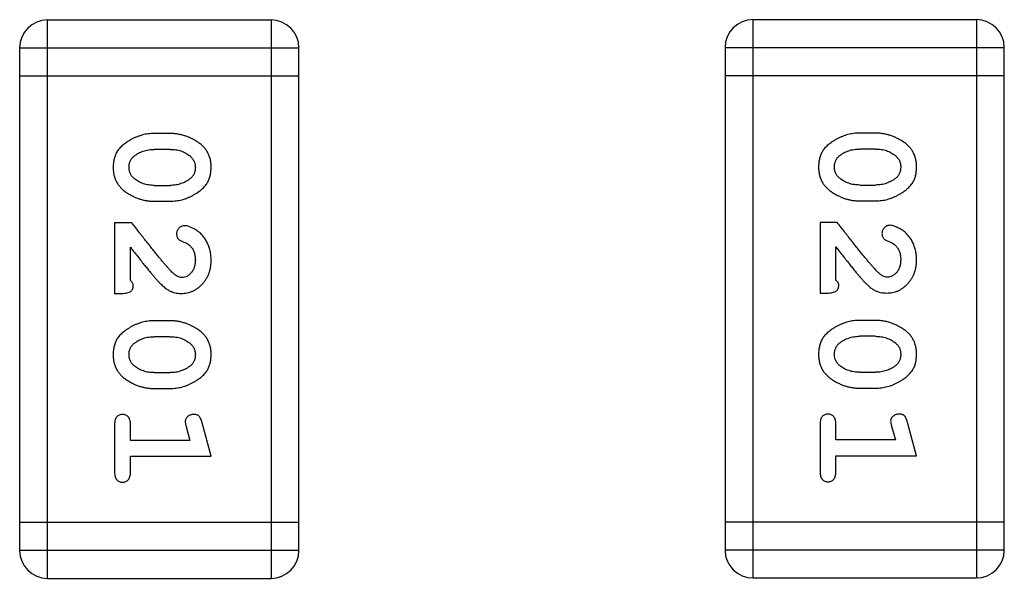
# Model space of a CAD drawing. Header units: millimetres. Extents: x 556 to 717, y 170 to 290.
# Tile 152 of 167: x 639.926 to 641.001, y 274.183 to 274.793. Entities that reach past the tile are written whole.
import ezdxf

# ---------------------------------------------------------------- set-up
doc = ezdxf.new("R2010")
doc.units = ezdxf.units.MM
doc.header["$LTSCALE"] = 30.734
doc.layers.get('0').update_dxf_attribs({"linetype": 'CONTINUOUS'})

msp = doc.modelspace()

# ---------------------------------------------------------------- linework, layer by layer
at = {"linetype": 'Continuous'}
for p, q in [((639.9563, 274.1828), (639.9563, 274.7924)), ((640.2002, 274.7924), (639.9563, 274.7924)), ((640.2002, 274.7924), (640.2002, 274.1828)), ((640.7264, 274.1832), (640.7264, 274.7928)), ((640.9702, 274.7928), (640.7264, 274.7928)), ((640.9702, 274.7928), (640.9702, 274.1832)), ((639.9258, 274.762), (639.9258, 274.2133)), ((639.9258, 274.762), (640.2306, 274.762)), ((640.2306, 274.2133), (640.2306, 274.762)), ((640.6959, 274.7624), (640.6959, 274.2137)), ((640.6959, 274.7624), (641.0007, 274.7624)), ((641.0007, 274.2137), (641.0007, 274.7624)), ((639.9258, 274.7315), (640.2306, 274.7315)), ((640.6959, 274.7319), (641.0007, 274.7319)), ((640.0903, 274.6685), (640.0725, 274.6685)), ((640.8603, 274.6689), (640.8426, 274.6689)), ((640.09, 274.6512), (640.0728, 274.6512)), ((640.8601, 274.6516), (640.8429, 274.6516)), ((640.0728, 274.6119), (640.09, 274.6119)), ((640.8429, 274.6123), (640.8601, 274.6123)), ((640.0725, 274.5946), (640.0903, 274.5946)), ((640.8426, 274.595), (640.8603, 274.595)), ((640.0295, 274.571), (640.0295, 274.4939)), ((640.0484, 274.571), (640.0295, 274.571)), ((640.7996, 274.5714), (640.7996, 274.4943)), ((640.8184, 274.5714), (640.7996, 274.5714)), ((640.0468, 274.5081), (640.0468, 274.5443)), ((640.8169, 274.5085), (640.8169, 274.5447)), ((640.0295, 274.4939), (640.0373, 274.4939)), ((640.7996, 274.4943), (640.8074, 274.4943)), ((640.0903, 274.464), (640.0725, 274.464)), ((640.8603, 274.4644), (640.8426, 274.4644)), ((640.09, 274.4467), (640.0728, 274.4467)), ((640.8601, 274.4471), (640.8429, 274.4471)), ((640.0728, 274.4074), (640.09, 274.4074)), ((640.8429, 274.4078), (640.8601, 274.4078)), ((640.0725, 274.3901), (640.0903, 274.3901)), ((640.8426, 274.3905), (640.8603, 274.3905)), ((640.1349, 274.3162), (640.125, 274.3527)), ((640.905, 274.3166), (640.8951, 274.3531)), ((640.0295, 274.3508), (640.0295, 274.2989)), ((640.0468, 274.3335), (640.0468, 274.3508)), ((640.1076, 274.3485), (640.1117, 274.3335)), ((640.7996, 274.3512), (640.7996, 274.2993)), ((640.8169, 274.3339), (640.8169, 274.3512)), ((640.8777, 274.3489), (640.8818, 274.3339)), ((640.1117, 274.3335), (640.0468, 274.3335)), ((640.8818, 274.3339), (640.8169, 274.3339)), ((640.0468, 274.2989), (640.0468, 274.3162)), ((640.0468, 274.3162), (640.1349, 274.3162)), ((640.8169, 274.2993), (640.8169, 274.3166)), ((640.8169, 274.3166), (640.905, 274.3166)), ((640.2306, 274.2438), (639.9258, 274.2438)), ((641.0007, 274.2442), (640.6959, 274.2442)), ((640.2306, 274.2133), (639.9258, 274.2133)), ((641.0007, 274.2137), (640.6959, 274.2137)), ((639.9563, 274.1828), (640.2002, 274.1828)), ((640.7264, 274.1832), (640.9702, 274.1832))]:
    msp.add_line(p, q, dxfattribs=at)
for centre, start, end in [((639.9563, 274.762), 90, 180), ((640.2002, 274.762), 0, 90), ((640.7264, 274.7624), 90, 180), ((640.9702, 274.7624), 0, 90), ((639.9563, 274.2133), 180, 270), ((640.2002, 274.2133), 270, 0), ((640.7264, 274.2137), 180, 270), ((640.9702, 274.2137), 270, 0)]:
    msp.add_arc(centre, 0.0305, start, end, dxfattribs=at)
for points, knots in [([(640.0725, 274.6685), (640.0714, 274.6685), (640.0693, 274.6685), (640.0661, 274.6682), (640.063, 274.6677), (640.0599, 274.667), (640.0569, 274.6661), (640.0539, 274.665), (640.0509, 274.6637), (640.048, 274.6623), (640.0453, 274.6607), (640.0428, 274.6591), (640.0405, 274.6574), (640.0383, 274.6558), (640.0365, 274.6541), (640.0348, 274.6524), (640.0334, 274.6506), (640.0318, 274.6483), (640.0302, 274.6451), (640.0289, 274.6409), (640.028, 274.6363), (640.0279, 274.6331), (640.0279, 274.6315)], [0, 0, 0, 0, 0.049886, 0.09882, 0.148132, 0.19689, 0.246038, 0.295176, 0.345305, 0.395692, 0.445312, 0.491875, 0.535813, 0.577009, 0.616081, 0.652689, 0.687585, 0.720206, 0.785062, 0.85223, 0.923759, 1, 1, 1, 1]), ([(640.1349, 274.6318), (640.1348, 274.6332), (640.1348, 274.636), (640.1341, 274.6401), (640.1329, 274.6439), (640.1313, 274.6475), (640.1293, 274.6508), (640.1268, 274.6538), (640.1238, 274.6566), (640.1204, 274.6591), (640.1168, 274.6613), (640.1131, 274.6632), (640.1094, 274.6649), (640.1057, 274.6662), (640.1019, 274.6673), (640.098, 274.668), (640.0942, 274.6685), (640.0916, 274.6685), (640.0903, 274.6685)], [0, 0, 0, 0, 0.06692, 0.130834, 0.19258, 0.252759, 0.312631, 0.373411, 0.436359, 0.501894, 0.568244, 0.632472, 0.69556, 0.757163, 0.818592, 0.878885, 0.939235, 1, 1, 1, 1]), ([(640.8426, 274.6689), (640.8415, 274.6689), (640.8394, 274.6689), (640.8362, 274.6686), (640.8331, 274.6681), (640.83, 274.6674), (640.8269, 274.6665), (640.824, 274.6654), (640.821, 274.6641), (640.8181, 274.6627), (640.8154, 274.6611), (640.8128, 274.6595), (640.8105, 274.6578), (640.8084, 274.6562), (640.8066, 274.6545), (640.8049, 274.6528), (640.8035, 274.651), (640.8019, 274.6487), (640.8003, 274.6455), (640.799, 274.6413), (640.7981, 274.6367), (640.798, 274.6335), (640.798, 274.6319)], [0, 0, 0, 0, 0.049886, 0.09882, 0.148132, 0.19689, 0.246038, 0.295176, 0.345305, 0.395692, 0.445312, 0.491875, 0.535813, 0.577009, 0.616081, 0.652689, 0.687585, 0.720206, 0.785062, 0.85223, 0.923759, 1, 1, 1, 1]), ([(640.905, 274.6321), (640.9049, 274.6336), (640.9048, 274.6364), (640.9041, 274.6405), (640.903, 274.6443), (640.9014, 274.6479), (640.8994, 274.6512), (640.8969, 274.6542), (640.8939, 274.657), (640.8905, 274.6595), (640.8869, 274.6617), (640.8832, 274.6636), (640.8795, 274.6653), (640.8757, 274.6666), (640.872, 274.6677), (640.8681, 274.6684), (640.8642, 274.6689), (640.8616, 274.6689), (640.8603, 274.6689)], [0, 0, 0, 0, 0.06692, 0.130834, 0.19258, 0.252759, 0.312631, 0.373411, 0.436359, 0.501894, 0.568244, 0.632472, 0.69556, 0.757163, 0.818592, 0.878885, 0.939235, 1, 1, 1, 1]), ([(640.0452, 274.6315), (640.0452, 274.6321), (640.0452, 274.6333), (640.0455, 274.6352), (640.0459, 274.6369), (640.0465, 274.6384), (640.0472, 274.6399), (640.0482, 274.6413), (640.0492, 274.6425), (640.0501, 274.6432), (640.0505, 274.6436)], [0, 0, 0, 0, 0.139844, 0.271849, 0.399162, 0.521619, 0.6402, 0.758957, 0.87828, 1, 1, 1, 1]), ([(640.0505, 274.6436), (640.0513, 274.6442), (640.0529, 274.6454), (640.0554, 274.647), (640.058, 274.6483), (640.0608, 274.6494), (640.0636, 274.6502), (640.0666, 274.6508), (640.0697, 274.6512), (640.0717, 274.6512), (640.0728, 274.6512)], [0, 0, 0, 0, 0.124927, 0.248361, 0.370889, 0.492583, 0.61616, 0.741472, 0.869044, 1, 1, 1, 1]), ([(640.09, 274.6512), (640.091, 274.6512), (640.0931, 274.6512), (640.0962, 274.6508), (640.0991, 274.6503), (640.1019, 274.6495), (640.1046, 274.6485), (640.1071, 274.6472), (640.1095, 274.6457), (640.111, 274.6446), (640.1118, 274.644)], [0, 0, 0, 0, 0.135446, 0.266257, 0.393419, 0.517936, 0.639137, 0.758785, 0.879345, 1, 1, 1, 1]), ([(640.1118, 274.644), (640.1122, 274.6436), (640.1131, 274.6428), (640.1143, 274.6414), (640.1153, 274.64), (640.1162, 274.6385), (640.1168, 274.6369), (640.1172, 274.6352), (640.1175, 274.6335), (640.1176, 274.6322), (640.1176, 274.6316)], [0, 0, 0, 0, 0.13042, 0.256046, 0.378133, 0.498725, 0.620452, 0.742761, 0.869406, 1, 1, 1, 1]), ([(640.8153, 274.6319), (640.8153, 274.6325), (640.8153, 274.6337), (640.8156, 274.6355), (640.816, 274.6373), (640.8166, 274.6388), (640.8173, 274.6403), (640.8182, 274.6417), (640.8193, 274.6429), (640.8202, 274.6436), (640.8206, 274.644)], [0, 0, 0, 0, 0.139844, 0.271849, 0.399162, 0.521619, 0.6402, 0.758957, 0.87828, 1, 1, 1, 1]), ([(640.8206, 274.644), (640.8214, 274.6446), (640.8229, 274.6458), (640.8255, 274.6474), (640.8281, 274.6487), (640.8309, 274.6498), (640.8337, 274.6506), (640.8367, 274.6512), (640.8397, 274.6516), (640.8418, 274.6516), (640.8429, 274.6516)], [0, 0, 0, 0, 0.124927, 0.248361, 0.370889, 0.492583, 0.61616, 0.741472, 0.869044, 1, 1, 1, 1]), ([(640.8601, 274.6516), (640.8611, 274.6516), (640.8632, 274.6516), (640.8663, 274.6512), (640.8692, 274.6507), (640.872, 274.6499), (640.8747, 274.6489), (640.8772, 274.6476), (640.8796, 274.6461), (640.8811, 274.645), (640.8819, 274.6444)], [0, 0, 0, 0, 0.135446, 0.266257, 0.393419, 0.517936, 0.639137, 0.758785, 0.879345, 1, 1, 1, 1]), ([(640.8819, 274.6444), (640.8823, 274.644), (640.8832, 274.6432), (640.8844, 274.6418), (640.8854, 274.6404), (640.8862, 274.6389), (640.8869, 274.6373), (640.8873, 274.6356), (640.8876, 274.6339), (640.8876, 274.6326), (640.8877, 274.632)], [0, 0, 0, 0, 0.13042, 0.256046, 0.378133, 0.498725, 0.620452, 0.742761, 0.869406, 1, 1, 1, 1]), ([(640.8603, 274.595), (640.8614, 274.595), (640.8636, 274.5951), (640.8667, 274.5954), (640.8699, 274.5959), (640.873, 274.5966), (640.876, 274.5975), (640.8791, 274.5986), (640.882, 274.5999), (640.8849, 274.6014), (640.8876, 274.603), (640.8902, 274.6046), (640.8925, 274.6063), (640.8946, 274.6079), (640.8965, 274.6097), (640.8981, 274.6114), (640.8995, 274.6131), (640.9011, 274.6155), (640.9027, 274.6186), (640.904, 274.6228), (640.9048, 274.6274), (640.9049, 274.6305), (640.905, 274.6321)], [0, 0, 0, 0, 0.049855, 0.099516, 0.148482, 0.19758, 0.246804, 0.296268, 0.346517, 0.397047, 0.446826, 0.49336, 0.537801, 0.579207, 0.617974, 0.654833, 0.689171, 0.722088, 0.786392, 0.853518, 0.924186, 1, 1, 1, 1]), ([(640.8877, 274.632), (640.8876, 274.6314), (640.8876, 274.6302), (640.8874, 274.6284), (640.887, 274.6267), (640.8864, 274.6251), (640.8856, 274.6236), (640.8847, 274.6222), (640.8836, 274.621), (640.8828, 274.6203), (640.8824, 274.6199)], [0, 0, 0, 0, 0.138115, 0.270177, 0.397547, 0.520057, 0.63869, 0.757499, 0.878226, 1, 1, 1, 1]), ([(640.0279, 274.6315), (640.0279, 274.6301), (640.028, 274.6272), (640.0287, 274.6232), (640.0298, 274.6193), (640.0314, 274.6157), (640.0335, 274.6124), (640.036, 274.6094), (640.0389, 274.6066), (640.0423, 274.6041), (640.0459, 274.6019), (640.0496, 274.6), (640.0533, 274.5983), (640.0571, 274.5969), (640.0609, 274.5959), (640.0647, 274.5951), (640.0686, 274.5947), (640.0712, 274.5946), (640.0725, 274.5946)], [0, 0, 0, 0, 0.067217, 0.131051, 0.19272, 0.252824, 0.312745, 0.373449, 0.436041, 0.501494, 0.567761, 0.632087, 0.695096, 0.757109, 0.817993, 0.878657, 0.939311, 1, 1, 1, 1]), ([(640.051, 274.6192), (640.0505, 274.6196), (640.0496, 274.6204), (640.0485, 274.6217), (640.0475, 274.6231), (640.0466, 274.6246), (640.046, 274.6262), (640.0455, 274.6279), (640.0453, 274.6296), (640.0452, 274.6308), (640.0452, 274.6315)], [0, 0, 0, 0, 0.129853, 0.25607, 0.380154, 0.49978, 0.62208, 0.743277, 0.868791, 1, 1, 1, 1]), ([(640.0903, 274.5946), (640.0913, 274.5946), (640.0935, 274.5947), (640.0967, 274.595), (640.0998, 274.5955), (640.1029, 274.5962), (640.106, 274.5971), (640.109, 274.5982), (640.1119, 274.5995), (640.1148, 274.601), (640.1175, 274.6026), (640.1201, 274.6042), (640.1224, 274.6059), (640.1245, 274.6076), (640.1264, 274.6093), (640.128, 274.611), (640.1295, 274.6127), (640.131, 274.6151), (640.1326, 274.6182), (640.1339, 274.6224), (640.1347, 274.627), (640.1348, 274.6301), (640.1349, 274.6318)], [0, 0, 0, 0, 0.049855, 0.099516, 0.148482, 0.19758, 0.246804, 0.296268, 0.346517, 0.397047, 0.446826, 0.49336, 0.537801, 0.579207, 0.617974, 0.654833, 0.689171, 0.722088, 0.786392, 0.853518, 0.924186, 1, 1, 1, 1]), ([(640.1176, 274.6316), (640.1176, 274.631), (640.1175, 274.6298), (640.1173, 274.628), (640.1169, 274.6263), (640.1163, 274.6247), (640.1155, 274.6232), (640.1146, 274.6218), (640.1135, 274.6206), (640.1127, 274.6199), (640.1123, 274.6195)], [0, 0, 0, 0, 0.138115, 0.270177, 0.397547, 0.520057, 0.63869, 0.757499, 0.878226, 1, 1, 1, 1]), ([(640.798, 274.6319), (640.798, 274.6305), (640.7981, 274.6276), (640.7988, 274.6235), (640.7999, 274.6197), (640.8015, 274.6161), (640.8035, 274.6128), (640.8061, 274.6098), (640.809, 274.607), (640.8124, 274.6045), (640.816, 274.6023), (640.8197, 274.6004), (640.8234, 274.5987), (640.8271, 274.5973), (640.831, 274.5963), (640.8348, 274.5955), (640.8387, 274.5951), (640.8413, 274.595), (640.8426, 274.595)], [0, 0, 0, 0, 0.067217, 0.131051, 0.19272, 0.252824, 0.312745, 0.373449, 0.436041, 0.501494, 0.567761, 0.632087, 0.695096, 0.757109, 0.817993, 0.878657, 0.939311, 1, 1, 1, 1]), ([(640.8211, 274.6196), (640.8206, 274.62), (640.8197, 274.6208), (640.8185, 274.6221), (640.8175, 274.6235), (640.8167, 274.625), (640.8161, 274.6266), (640.8156, 274.6283), (640.8153, 274.63), (640.8153, 274.6312), (640.8153, 274.6319)], [0, 0, 0, 0, 0.129853, 0.25607, 0.380154, 0.49978, 0.62208, 0.743277, 0.868791, 1, 1, 1, 1]), ([(640.0728, 274.6119), (640.0717, 274.6119), (640.0696, 274.612), (640.0666, 274.6123), (640.0637, 274.6129), (640.0609, 274.6137), (640.0582, 274.6147), (640.0557, 274.616), (640.0532, 274.6174), (640.0517, 274.6186), (640.051, 274.6192)], [0, 0, 0, 0, 0.135449, 0.266263, 0.393429, 0.516942, 0.639128, 0.758779, 0.879341, 1, 1, 1, 1]), ([(640.1123, 274.6195), (640.1115, 274.6189), (640.1099, 274.6177), (640.1074, 274.6161), (640.1047, 274.6148), (640.1019, 274.6138), (640.0991, 274.6129), (640.0962, 274.6123), (640.0931, 274.612), (640.091, 274.6119), (640.09, 274.6119)], [0, 0, 0, 0, 0.125331, 0.248948, 0.371201, 0.494032, 0.616811, 0.742104, 0.868849, 1, 1, 1, 1]), ([(640.8429, 274.6123), (640.8418, 274.6123), (640.8397, 274.6124), (640.8367, 274.6127), (640.8337, 274.6133), (640.8309, 274.6141), (640.8283, 274.6151), (640.8257, 274.6164), (640.8233, 274.6178), (640.8218, 274.619), (640.8211, 274.6196)], [0, 0, 0, 0, 0.135449, 0.266263, 0.393429, 0.516942, 0.639128, 0.758779, 0.879341, 1, 1, 1, 1]), ([(640.8824, 274.6199), (640.8816, 274.6193), (640.88, 274.6181), (640.8774, 274.6165), (640.8748, 274.6152), (640.872, 274.6142), (640.8692, 274.6133), (640.8662, 274.6127), (640.8632, 274.6124), (640.8611, 274.6123), (640.8601, 274.6123)], [0, 0, 0, 0, 0.125331, 0.248948, 0.371201, 0.494032, 0.616811, 0.742104, 0.868849, 1, 1, 1, 1]), ([(640.0933, 274.516), (640.0929, 274.5164), (640.0919, 274.5174), (640.0903, 274.519), (640.0886, 274.5209), (640.0867, 274.5231), (640.0846, 274.5255), (640.0822, 274.5282), (640.0797, 274.5313), (640.077, 274.5346), (640.0741, 274.5382), (640.071, 274.542), (640.0677, 274.5462), (640.0642, 274.5506), (640.0605, 274.5553), (640.0566, 274.5603), (640.0526, 274.5655), (640.0498, 274.5692), (640.0484, 274.571)], [0, 0, 0, 0, 0.026647, 0.057942, 0.094152, 0.134806, 0.180631, 0.231142, 0.286385, 0.346321, 0.411439, 0.481035, 0.555329, 0.634592, 0.718826, 0.807759, 0.901393, 1, 1, 1, 1]), ([(640.1056, 274.5679), (640.105, 274.5678), (640.1039, 274.5678), (640.1024, 274.5672), (640.1009, 274.5664), (640.0996, 274.5653), (640.0985, 274.5639), (640.0977, 274.5624), (640.0972, 274.5608), (640.0971, 274.5596), (640.0971, 274.559)], [0, 0, 0, 0, 0.120856, 0.239483, 0.360995, 0.490166, 0.620982, 0.746416, 0.870253, 1, 1, 1, 1]), ([(640.1349, 274.5306), (640.1348, 274.5323), (640.1347, 274.5357), (640.1338, 274.5406), (640.1324, 274.5453), (640.1304, 274.5498), (640.128, 274.554), (640.1251, 274.5576), (640.1219, 274.5608), (640.1183, 274.5633), (640.1147, 274.5653), (640.1114, 274.5667), (640.1084, 274.5677), (640.1065, 274.5678), (640.1056, 274.5679)], [0, 0, 0, 0, 0.098286, 0.193983, 0.289056, 0.384352, 0.477435, 0.566197, 0.652355, 0.737986, 0.818188, 0.887401, 0.94802, 1, 1, 1, 1]), ([(640.8634, 274.5164), (640.863, 274.5168), (640.862, 274.5178), (640.8604, 274.5194), (640.8587, 274.5213), (640.8568, 274.5235), (640.8546, 274.5259), (640.8523, 274.5286), (640.8498, 274.5317), (640.8471, 274.535), (640.8442, 274.5385), (640.8411, 274.5424), (640.8378, 274.5465), (640.8343, 274.551), (640.8306, 274.5557), (640.8267, 274.5607), (640.8226, 274.5659), (640.8199, 274.5696), (640.8184, 274.5714)], [0, 0, 0, 0, 0.026647, 0.057942, 0.094152, 0.134806, 0.180631, 0.231142, 0.286385, 0.346321, 0.411439, 0.481035, 0.555329, 0.634592, 0.718826, 0.807759, 0.901393, 1, 1, 1, 1]), ([(640.8756, 274.5683), (640.8751, 274.5682), (640.874, 274.5682), (640.8725, 274.5676), (640.871, 274.5668), (640.8697, 274.5657), (640.8686, 274.5643), (640.8678, 274.5628), (640.8673, 274.5612), (640.8672, 274.56), (640.8672, 274.5594)], [0, 0, 0, 0, 0.120856, 0.239483, 0.360995, 0.490166, 0.620982, 0.746416, 0.870253, 1, 1, 1, 1]), ([(640.905, 274.531), (640.9049, 274.5327), (640.9048, 274.5361), (640.9039, 274.541), (640.9025, 274.5457), (640.9005, 274.5502), (640.8981, 274.5544), (640.8952, 274.558), (640.892, 274.5612), (640.8884, 274.5637), (640.8848, 274.5657), (640.8815, 274.5671), (640.8785, 274.568), (640.8765, 274.5682), (640.8756, 274.5683)], [0, 0, 0, 0, 0.098286, 0.193983, 0.289056, 0.384352, 0.477435, 0.566197, 0.652355, 0.737986, 0.818188, 0.887401, 0.94802, 1, 1, 1, 1]), ([(640.0971, 274.559), (640.0971, 274.5585), (640.0972, 274.5576), (640.0974, 274.5562), (640.0979, 274.555), (640.0986, 274.5538), (640.0995, 274.5528), (640.1007, 274.5519), (640.1021, 274.5512), (640.1031, 274.5508), (640.1037, 274.5506)], [0, 0, 0, 0, 0.127347, 0.246131, 0.359406, 0.470543, 0.586092, 0.711469, 0.847022, 1, 1, 1, 1]), ([(640.8672, 274.5594), (640.8672, 274.5589), (640.8673, 274.558), (640.8675, 274.5566), (640.868, 274.5554), (640.8687, 274.5542), (640.8696, 274.5532), (640.8708, 274.5523), (640.8722, 274.5516), (640.8732, 274.5512), (640.8738, 274.551)], [0, 0, 0, 0, 0.127347, 0.246131, 0.359406, 0.470543, 0.586092, 0.711469, 0.847022, 1, 1, 1, 1]), ([(640.1037, 274.5506), (640.1046, 274.5502), (640.1063, 274.5497), (640.1086, 274.5484), (640.1106, 274.5472), (640.1117, 274.5461), (640.1122, 274.5456)], [0, 0, 0, 0, 0.285518, 0.544185, 0.781367, 1, 1, 1, 1]), ([(640.8738, 274.551), (640.8747, 274.5506), (640.8764, 274.55), (640.8787, 274.5488), (640.8807, 274.5476), (640.8818, 274.5465), (640.8823, 274.546)], [0, 0, 0, 0, 0.285518, 0.544185, 0.781367, 1, 1, 1, 1]), ([(640.0468, 274.5443), (640.0483, 274.5423), (640.0513, 274.5384), (640.0556, 274.533), (640.0596, 274.528), (640.0632, 274.5236), (640.0663, 274.5196), (640.0692, 274.5162), (640.0716, 274.5133), (640.0731, 274.5115), (640.0738, 274.5107)], [0, 0, 0, 0, 0.176662, 0.337826, 0.484741, 0.617764, 0.73494, 0.837793, 0.926412, 1, 1, 1, 1]), ([(640.1122, 274.5456), (640.1126, 274.5451), (640.1135, 274.5441), (640.1146, 274.5425), (640.1155, 274.5407), (640.1163, 274.5389), (640.1169, 274.537), (640.1172, 274.535), (640.1175, 274.5329), (640.1176, 274.5315), (640.1176, 274.5307)], [0, 0, 0, 0, 0.121873, 0.243139, 0.363336, 0.485133, 0.607572, 0.734701, 0.864814, 1, 1, 1, 1]), ([(640.8169, 274.5447), (640.8184, 274.5427), (640.8214, 274.5388), (640.8257, 274.5334), (640.8297, 274.5284), (640.8332, 274.524), (640.8364, 274.52), (640.8392, 274.5166), (640.8417, 274.5137), (640.8432, 274.5119), (640.8439, 274.5111)], [0, 0, 0, 0, 0.176662, 0.337826, 0.484741, 0.617764, 0.73494, 0.837793, 0.926412, 1, 1, 1, 1]), ([(640.8823, 274.546), (640.8827, 274.5455), (640.8835, 274.5445), (640.8847, 274.5429), (640.8856, 274.5411), (640.8863, 274.5393), (640.8869, 274.5374), (640.8873, 274.5354), (640.8876, 274.5333), (640.8876, 274.5319), (640.8877, 274.5311)], [0, 0, 0, 0, 0.121873, 0.243139, 0.363336, 0.485133, 0.607572, 0.734701, 0.864814, 1, 1, 1, 1]), ([(640.1021, 274.4939), (640.1032, 274.494), (640.1054, 274.494), (640.1087, 274.4945), (640.1118, 274.4953), (640.1147, 274.4965), (640.1176, 274.4979), (640.1203, 274.4997), (640.1229, 274.5018), (640.1253, 274.5042), (640.1276, 274.5068), (640.1295, 274.5097), (640.1312, 274.5127), (640.1326, 274.516), (640.1336, 274.5194), (640.1344, 274.5229), (640.1348, 274.5267), (640.1348, 274.5293), (640.1349, 274.5306)], [0, 0, 0, 0, 0.060981, 0.120256, 0.178148, 0.236115, 0.293993, 0.352864, 0.413358, 0.476056, 0.539296, 0.602396, 0.665116, 0.728325, 0.792919, 0.859317, 0.928302, 1, 1, 1, 1]), ([(640.1176, 274.5307), (640.1175, 274.5293), (640.1174, 274.5266), (640.1166, 274.5228), (640.1152, 274.5194), (640.1133, 274.5166), (640.111, 274.5142), (640.1086, 274.5125), (640.1058, 274.5114), (640.104, 274.5113), (640.103, 274.5112)], [0, 0, 0, 0, 0.156344, 0.299348, 0.4327, 0.561, 0.682299, 0.791883, 0.89611, 1, 1, 1, 1]), ([(640.8722, 274.4943), (640.8733, 274.4944), (640.8755, 274.4944), (640.8787, 274.4949), (640.8818, 274.4957), (640.8848, 274.4968), (640.8877, 274.4983), (640.8904, 274.5001), (640.893, 274.5022), (640.8954, 274.5046), (640.8976, 274.5072), (640.8996, 274.5101), (640.9013, 274.5131), (640.9026, 274.5164), (640.9037, 274.5198), (640.9044, 274.5233), (640.9049, 274.5271), (640.9049, 274.5297), (640.905, 274.531)], [0, 0, 0, 0, 0.060981, 0.120256, 0.178148, 0.236115, 0.293993, 0.352864, 0.413358, 0.476056, 0.539296, 0.602396, 0.665116, 0.728325, 0.792919, 0.859317, 0.928302, 1, 1, 1, 1]), ([(640.8877, 274.5311), (640.8876, 274.5297), (640.8875, 274.527), (640.8867, 274.5232), (640.8853, 274.5198), (640.8834, 274.5169), (640.8811, 274.5146), (640.8786, 274.5129), (640.8759, 274.5118), (640.8741, 274.5117), (640.8731, 274.5116)], [0, 0, 0, 0, 0.156344, 0.299348, 0.4327, 0.561, 0.682299, 0.791883, 0.89611, 1, 1, 1, 1]), ([(640.103, 274.5112), (640.1023, 274.5113), (640.1006, 274.5114), (640.0982, 274.5124), (640.0957, 274.5139), (640.0942, 274.5153), (640.0933, 274.516)], [0, 0, 0, 0, 0.212836, 0.442809, 0.70317, 1, 1, 1, 1]), ([(640.8731, 274.5116), (640.8723, 274.5117), (640.8707, 274.5118), (640.8683, 274.5128), (640.8658, 274.5143), (640.8642, 274.5157), (640.8634, 274.5164)], [0, 0, 0, 0, 0.212836, 0.442809, 0.70317, 1, 1, 1, 1]), ([(640.0499, 274.5026), (640.0499, 274.503), (640.0498, 274.504), (640.0491, 274.5054), (640.0481, 274.5068), (640.0473, 274.5076), (640.0468, 274.5081)], [0, 0, 0, 0, 0.20611, 0.432681, 0.695597, 1, 1, 1, 1]), ([(640.0738, 274.5107), (640.0746, 274.5098), (640.0761, 274.5081), (640.0783, 274.5057), (640.0804, 274.5036), (640.0824, 274.5018), (640.0843, 274.5002), (640.086, 274.4988), (640.0877, 274.4977), (640.0897, 274.4966), (640.0923, 274.4955), (640.0954, 274.4946), (640.0987, 274.494), (640.101, 274.494), (640.1021, 274.4939)], [0, 0, 0, 0, 0.103002, 0.197728, 0.285279, 0.365235, 0.437224, 0.502446, 0.560545, 0.611446, 0.707576, 0.80349, 0.900532, 1, 1, 1, 1]), ([(640.82, 274.503), (640.82, 274.5034), (640.8199, 274.5044), (640.8192, 274.5058), (640.8182, 274.5072), (640.8173, 274.508), (640.8169, 274.5085)], [0, 0, 0, 0, 0.20611, 0.432681, 0.695597, 1, 1, 1, 1]), ([(640.8439, 274.5111), (640.8447, 274.5102), (640.8462, 274.5085), (640.8484, 274.5061), (640.8505, 274.504), (640.8525, 274.5022), (640.8543, 274.5005), (640.8561, 274.4992), (640.8577, 274.4981), (640.8598, 274.497), (640.8624, 274.4959), (640.8655, 274.495), (640.8688, 274.4944), (640.8711, 274.4944), (640.8722, 274.4943)], [0, 0, 0, 0, 0.103002, 0.197728, 0.285279, 0.365235, 0.437224, 0.502446, 0.560545, 0.611446, 0.707576, 0.80349, 0.900532, 1, 1, 1, 1]), ([(640.0373, 274.4939), (640.0384, 274.4939), (640.0404, 274.494), (640.0431, 274.4944), (640.0453, 274.4951), (640.0471, 274.4962), (640.0484, 274.4975), (640.0493, 274.499), (640.0498, 274.5007), (640.0499, 274.5019), (640.0499, 274.5026)], [0, 0, 0, 0, 0.1844, 0.34094, 0.473574, 0.586824, 0.690029, 0.789175, 0.890445, 1, 1, 1, 1]), ([(640.8074, 274.4943), (640.8085, 274.4943), (640.8105, 274.4944), (640.8132, 274.4948), (640.8154, 274.4955), (640.8172, 274.4966), (640.8185, 274.4979), (640.8194, 274.4994), (640.8199, 274.5011), (640.82, 274.5023), (640.82, 274.503)], [0, 0, 0, 0, 0.1844, 0.34094, 0.473574, 0.586824, 0.690029, 0.789175, 0.890445, 1, 1, 1, 1]), ([(640.0725, 274.464), (640.0714, 274.464), (640.0693, 274.464), (640.0661, 274.4637), (640.063, 274.4632), (640.0599, 274.4625), (640.0569, 274.4616), (640.0539, 274.4605), (640.0509, 274.4592), (640.048, 274.4578), (640.0453, 274.4562), (640.0428, 274.4546), (640.0405, 274.4529), (640.0383, 274.4513), (640.0365, 274.4496), (640.0348, 274.4479), (640.0334, 274.4461), (640.0318, 274.4438), (640.0302, 274.4406), (640.0289, 274.4364), (640.028, 274.4318), (640.0279, 274.4286), (640.0279, 274.427)], [0, 0, 0, 0, 0.049886, 0.09882, 0.148132, 0.19689, 0.246038, 0.295176, 0.345305, 0.395692, 0.445312, 0.491875, 0.535813, 0.577009, 0.616081, 0.652689, 0.687585, 0.720206, 0.785062, 0.85223, 0.923759, 1, 1, 1, 1]), ([(640.1349, 274.4272), (640.1348, 274.4287), (640.1348, 274.4315), (640.1341, 274.4356), (640.1329, 274.4394), (640.1313, 274.443), (640.1293, 274.4463), (640.1268, 274.4493), (640.1238, 274.4521), (640.1204, 274.4546), (640.1168, 274.4568), (640.1131, 274.4587), (640.1094, 274.4604), (640.1057, 274.4617), (640.1019, 274.4628), (640.098, 274.4635), (640.0942, 274.464), (640.0916, 274.464), (640.0903, 274.464)], [0, 0, 0, 0, 0.06692, 0.130834, 0.19258, 0.252759, 0.312631, 0.373411, 0.436359, 0.501894, 0.568244, 0.632472, 0.69556, 0.757163, 0.818592, 0.878885, 0.939235, 1, 1, 1, 1]), ([(640.8426, 274.4644), (640.8415, 274.4644), (640.8394, 274.4644), (640.8362, 274.4641), (640.8331, 274.4636), (640.83, 274.4629), (640.8269, 274.462), (640.824, 274.4609), (640.821, 274.4596), (640.8181, 274.4581), (640.8154, 274.4566), (640.8128, 274.455), (640.8105, 274.4533), (640.8084, 274.4517), (640.8066, 274.45), (640.8049, 274.4483), (640.8035, 274.4465), (640.8019, 274.4442), (640.8003, 274.441), (640.799, 274.4368), (640.7981, 274.4322), (640.798, 274.429), (640.798, 274.4274)], [0, 0, 0, 0, 0.049886, 0.09882, 0.148132, 0.19689, 0.246038, 0.295176, 0.345305, 0.395692, 0.445312, 0.491875, 0.535813, 0.577009, 0.616081, 0.652689, 0.687585, 0.720206, 0.785062, 0.85223, 0.923759, 1, 1, 1, 1]), ([(640.905, 274.4276), (640.9049, 274.4291), (640.9048, 274.4319), (640.9041, 274.436), (640.903, 274.4398), (640.9014, 274.4434), (640.8994, 274.4467), (640.8969, 274.4497), (640.8939, 274.4525), (640.8905, 274.455), (640.8869, 274.4572), (640.8832, 274.4591), (640.8795, 274.4608), (640.8757, 274.4621), (640.872, 274.4632), (640.8681, 274.4639), (640.8642, 274.4644), (640.8616, 274.4644), (640.8603, 274.4644)], [0, 0, 0, 0, 0.06692, 0.130834, 0.19258, 0.252759, 0.312631, 0.373411, 0.436359, 0.501894, 0.568244, 0.632472, 0.69556, 0.757163, 0.818592, 0.878885, 0.939235, 1, 1, 1, 1]), ([(640.0452, 274.4269), (640.0452, 274.4276), (640.0452, 274.4288), (640.0455, 274.4306), (640.0459, 274.4323), (640.0465, 274.4339), (640.0472, 274.4354), (640.0482, 274.4368), (640.0492, 274.438), (640.0501, 274.4387), (640.0505, 274.4391)], [0, 0, 0, 0, 0.139844, 0.271849, 0.399162, 0.521619, 0.6402, 0.758957, 0.87828, 1, 1, 1, 1]), ([(640.0505, 274.4391), (640.0513, 274.4397), (640.0529, 274.4409), (640.0554, 274.4425), (640.058, 274.4438), (640.0608, 274.4449), (640.0636, 274.4457), (640.0666, 274.4463), (640.0697, 274.4467), (640.0717, 274.4467), (640.0728, 274.4467)], [0, 0, 0, 0, 0.124927, 0.248361, 0.370889, 0.492583, 0.61616, 0.741472, 0.869044, 1, 1, 1, 1]), ([(640.09, 274.4467), (640.091, 274.4467), (640.0931, 274.4467), (640.0962, 274.4463), (640.0991, 274.4458), (640.1019, 274.445), (640.1046, 274.444), (640.1071, 274.4427), (640.1095, 274.4412), (640.111, 274.4401), (640.1118, 274.4395)], [0, 0, 0, 0, 0.135446, 0.266257, 0.393419, 0.517936, 0.639137, 0.758785, 0.879345, 1, 1, 1, 1]), ([(640.1118, 274.4395), (640.1122, 274.4391), (640.1131, 274.4383), (640.1143, 274.4369), (640.1153, 274.4355), (640.1162, 274.434), (640.1168, 274.4324), (640.1172, 274.4307), (640.1175, 274.4289), (640.1176, 274.4277), (640.1176, 274.4271)], [0, 0, 0, 0, 0.13042, 0.256046, 0.378133, 0.498725, 0.620452, 0.742761, 0.869406, 1, 1, 1, 1]), ([(640.8153, 274.4273), (640.8153, 274.428), (640.8153, 274.4292), (640.8156, 274.431), (640.816, 274.4327), (640.8166, 274.4343), (640.8173, 274.4358), (640.8182, 274.4371), (640.8193, 274.4384), (640.8202, 274.4391), (640.8206, 274.4395)], [0, 0, 0, 0, 0.139844, 0.271849, 0.399162, 0.521619, 0.6402, 0.758957, 0.87828, 1, 1, 1, 1]), ([(640.8206, 274.4395), (640.8214, 274.4401), (640.8229, 274.4413), (640.8255, 274.4429), (640.8281, 274.4442), (640.8309, 274.4453), (640.8337, 274.4461), (640.8367, 274.4467), (640.8397, 274.4471), (640.8418, 274.4471), (640.8429, 274.4471)], [0, 0, 0, 0, 0.124927, 0.248361, 0.370889, 0.492583, 0.61616, 0.741472, 0.869044, 1, 1, 1, 1]), ([(640.8601, 274.4471), (640.8611, 274.4471), (640.8632, 274.447), (640.8663, 274.4467), (640.8692, 274.4462), (640.872, 274.4454), (640.8747, 274.4444), (640.8772, 274.4431), (640.8796, 274.4416), (640.8811, 274.4405), (640.8819, 274.4399)], [0, 0, 0, 0, 0.135446, 0.266257, 0.393419, 0.517936, 0.639137, 0.758785, 0.879345, 1, 1, 1, 1]), ([(640.8819, 274.4399), (640.8823, 274.4395), (640.8832, 274.4387), (640.8844, 274.4373), (640.8854, 274.4359), (640.8862, 274.4344), (640.8869, 274.4328), (640.8873, 274.4311), (640.8876, 274.4293), (640.8876, 274.4281), (640.8877, 274.4275)], [0, 0, 0, 0, 0.13042, 0.256046, 0.378133, 0.498725, 0.620452, 0.742761, 0.869406, 1, 1, 1, 1]), ([(640.0279, 274.427), (640.0279, 274.4255), (640.028, 274.4227), (640.0287, 274.4186), (640.0298, 274.4148), (640.0314, 274.4112), (640.0335, 274.4079), (640.036, 274.4049), (640.0389, 274.4021), (640.0423, 274.3996), (640.0459, 274.3974), (640.0496, 274.3954), (640.0533, 274.3938), (640.0571, 274.3924), (640.0609, 274.3914), (640.0647, 274.3906), (640.0686, 274.3902), (640.0712, 274.3901), (640.0725, 274.3901)], [0, 0, 0, 0, 0.067217, 0.131051, 0.19272, 0.252824, 0.312745, 0.373449, 0.436041, 0.501494, 0.567761, 0.632087, 0.695096, 0.757109, 0.817993, 0.878657, 0.939311, 1, 1, 1, 1]), ([(640.051, 274.4147), (640.0505, 274.4151), (640.0496, 274.4158), (640.0485, 274.4172), (640.0475, 274.4186), (640.0466, 274.4201), (640.046, 274.4217), (640.0455, 274.4234), (640.0453, 274.4251), (640.0452, 274.4263), (640.0452, 274.4269)], [0, 0, 0, 0, 0.129853, 0.25607, 0.380154, 0.49978, 0.62208, 0.743277, 0.868791, 1, 1, 1, 1]), ([(640.0903, 274.3901), (640.0913, 274.3901), (640.0935, 274.3902), (640.0967, 274.3904), (640.0998, 274.391), (640.1029, 274.3917), (640.106, 274.3926), (640.109, 274.3937), (640.1119, 274.395), (640.1148, 274.3965), (640.1175, 274.3981), (640.1201, 274.3997), (640.1224, 274.4014), (640.1245, 274.403), (640.1264, 274.4048), (640.128, 274.4065), (640.1295, 274.4082), (640.131, 274.4106), (640.1326, 274.4137), (640.1339, 274.4179), (640.1347, 274.4224), (640.1348, 274.4256), (640.1349, 274.4272)], [0, 0, 0, 0, 0.049855, 0.099516, 0.148482, 0.19758, 0.246804, 0.296268, 0.346517, 0.397047, 0.446826, 0.49336, 0.537801, 0.579207, 0.617974, 0.654833, 0.689171, 0.722088, 0.786392, 0.853518, 0.924186, 1, 1, 1, 1]), ([(640.1176, 274.4271), (640.1176, 274.4265), (640.1175, 274.4253), (640.1173, 274.4234), (640.1169, 274.4217), (640.1163, 274.4202), (640.1155, 274.4187), (640.1146, 274.4173), (640.1135, 274.4161), (640.1127, 274.4153), (640.1123, 274.415)], [0, 0, 0, 0, 0.138115, 0.270177, 0.397547, 0.520057, 0.63869, 0.757499, 0.878226, 1, 1, 1, 1]), ([(640.798, 274.4274), (640.798, 274.4259), (640.7981, 274.4231), (640.7988, 274.419), (640.7999, 274.4152), (640.8015, 274.4116), (640.8035, 274.4083), (640.8061, 274.4053), (640.809, 274.4025), (640.8124, 274.4), (640.816, 274.3978), (640.8197, 274.3958), (640.8234, 274.3942), (640.8271, 274.3928), (640.831, 274.3918), (640.8348, 274.391), (640.8387, 274.3906), (640.8413, 274.3905), (640.8426, 274.3905)], [0, 0, 0, 0, 0.067217, 0.131051, 0.19272, 0.252824, 0.312745, 0.373449, 0.436041, 0.501494, 0.567761, 0.632087, 0.695096, 0.757109, 0.817993, 0.878657, 0.939311, 1, 1, 1, 1]), ([(640.8211, 274.4151), (640.8206, 274.4155), (640.8197, 274.4162), (640.8185, 274.4176), (640.8175, 274.419), (640.8167, 274.4205), (640.8161, 274.4221), (640.8156, 274.4238), (640.8153, 274.4255), (640.8153, 274.4267), (640.8153, 274.4273)], [0, 0, 0, 0, 0.129853, 0.25607, 0.380154, 0.49978, 0.62208, 0.743277, 0.868791, 1, 1, 1, 1]), ([(640.8603, 274.3905), (640.8614, 274.3905), (640.8636, 274.3906), (640.8667, 274.3908), (640.8699, 274.3914), (640.873, 274.3921), (640.876, 274.393), (640.8791, 274.3941), (640.882, 274.3954), (640.8849, 274.3969), (640.8876, 274.3985), (640.8902, 274.4001), (640.8925, 274.4018), (640.8946, 274.4034), (640.8965, 274.4052), (640.8981, 274.4069), (640.8995, 274.4086), (640.9011, 274.411), (640.9027, 274.4141), (640.904, 274.4183), (640.9048, 274.4228), (640.9049, 274.426), (640.905, 274.4276)], [0, 0, 0, 0, 0.049855, 0.099516, 0.148482, 0.19758, 0.246804, 0.296268, 0.346517, 0.397047, 0.446826, 0.49336, 0.537801, 0.579207, 0.617974, 0.654833, 0.689171, 0.722088, 0.786392, 0.853518, 0.924186, 1, 1, 1, 1]), ([(640.8877, 274.4275), (640.8876, 274.4269), (640.8876, 274.4256), (640.8874, 274.4238), (640.887, 274.4221), (640.8864, 274.4206), (640.8856, 274.4191), (640.8847, 274.4177), (640.8836, 274.4165), (640.8828, 274.4157), (640.8824, 274.4154)], [0, 0, 0, 0, 0.138115, 0.270177, 0.397547, 0.520057, 0.63869, 0.757499, 0.878226, 1, 1, 1, 1]), ([(640.0728, 274.4074), (640.0717, 274.4074), (640.0696, 274.4075), (640.0666, 274.4078), (640.0637, 274.4084), (640.0609, 274.4092), (640.0582, 274.4102), (640.0557, 274.4115), (640.0532, 274.4129), (640.0517, 274.4141), (640.051, 274.4147)], [0, 0, 0, 0, 0.135449, 0.266263, 0.393429, 0.516942, 0.639128, 0.758779, 0.879341, 1, 1, 1, 1]), ([(640.1123, 274.415), (640.1115, 274.4144), (640.1099, 274.4132), (640.1074, 274.4116), (640.1047, 274.4103), (640.1019, 274.4093), (640.0991, 274.4084), (640.0962, 274.4078), (640.0931, 274.4075), (640.091, 274.4074), (640.09, 274.4074)], [0, 0, 0, 0, 0.125331, 0.248948, 0.371201, 0.494032, 0.616811, 0.742104, 0.868849, 1, 1, 1, 1]), ([(640.8429, 274.4078), (640.8418, 274.4078), (640.8397, 274.4079), (640.8367, 274.4082), (640.8337, 274.4088), (640.8309, 274.4096), (640.8283, 274.4106), (640.8257, 274.4119), (640.8233, 274.4133), (640.8218, 274.4145), (640.8211, 274.4151)], [0, 0, 0, 0, 0.135449, 0.266263, 0.393429, 0.516942, 0.639128, 0.758779, 0.879341, 1, 1, 1, 1]), ([(640.8824, 274.4154), (640.8816, 274.4148), (640.88, 274.4136), (640.8774, 274.412), (640.8748, 274.4107), (640.872, 274.4097), (640.8692, 274.4088), (640.8662, 274.4082), (640.8632, 274.4079), (640.8611, 274.4078), (640.8601, 274.4078)], [0, 0, 0, 0, 0.125331, 0.248948, 0.371201, 0.494032, 0.616811, 0.742104, 0.868849, 1, 1, 1, 1]), ([(640.0381, 274.3618), (640.0375, 274.3617), (640.0363, 274.3617), (640.0346, 274.3612), (640.0331, 274.3603), (640.0318, 274.3592), (640.0307, 274.3576), (640.03, 274.3557), (640.0295, 274.3533), (640.0295, 274.3517), (640.0295, 274.3508)], [0, 0, 0, 0, 0.115051, 0.223278, 0.329269, 0.437893, 0.554681, 0.682591, 0.83103, 1, 1, 1, 1]), ([(640.0468, 274.3508), (640.0468, 274.3517), (640.0467, 274.3533), (640.0463, 274.3557), (640.0455, 274.3576), (640.0444, 274.3592), (640.0431, 274.3603), (640.0416, 274.3612), (640.0399, 274.3617), (640.0387, 274.3617), (640.0381, 274.3618)], [0, 0, 0, 0, 0.169102, 0.317658, 0.446239, 0.563118, 0.671828, 0.776546, 0.884858, 1, 1, 1, 1]), ([(640.1158, 274.3618), (640.1152, 274.3618), (640.114, 274.3617), (640.1122, 274.3612), (640.1106, 274.3605), (640.1092, 274.3595), (640.108, 274.3583), (640.1072, 274.3569), (640.1067, 274.3554), (640.1066, 274.3544), (640.1066, 274.3539)], [0, 0, 0, 0, 0.138815, 0.27042, 0.39836, 0.52875, 0.654955, 0.771147, 0.884581, 1, 1, 1, 1]), ([(640.1066, 274.3539), (640.1066, 274.3536), (640.1066, 274.3528), (640.1068, 274.3516), (640.1072, 274.3501), (640.1074, 274.349), (640.1076, 274.3485)], [0, 0, 0, 0, 0.183151, 0.413144, 0.682305, 1, 1, 1, 1]), ([(640.125, 274.3527), (640.1247, 274.3536), (640.1243, 274.3551), (640.1234, 274.3572), (640.1225, 274.3589), (640.1215, 274.3601), (640.1203, 274.3609), (640.119, 274.3614), (640.1175, 274.3617), (640.1164, 274.3618), (640.1158, 274.3618)], [0, 0, 0, 0, 0.187321, 0.344927, 0.475328, 0.579604, 0.674244, 0.773631, 0.882025, 1, 1, 1, 1]), ([(640.8082, 274.3622), (640.8076, 274.3621), (640.8064, 274.3621), (640.8047, 274.3616), (640.8032, 274.3607), (640.8019, 274.3596), (640.8008, 274.358), (640.8001, 274.3561), (640.7996, 274.3537), (640.7996, 274.3521), (640.7996, 274.3512)], [0, 0, 0, 0, 0.115051, 0.223278, 0.329269, 0.437893, 0.554681, 0.682591, 0.83103, 1, 1, 1, 1]), ([(640.8169, 274.3512), (640.8168, 274.3521), (640.8168, 274.3537), (640.8163, 274.3561), (640.8156, 274.358), (640.8145, 274.3596), (640.8132, 274.3607), (640.8117, 274.3616), (640.81, 274.3621), (640.8088, 274.3621), (640.8082, 274.3622)], [0, 0, 0, 0, 0.169102, 0.317658, 0.446239, 0.563118, 0.671828, 0.776546, 0.884858, 1, 1, 1, 1]), ([(640.8859, 274.3622), (640.8853, 274.3622), (640.8841, 274.3621), (640.8823, 274.3616), (640.8807, 274.3609), (640.8793, 274.3599), (640.8781, 274.3587), (640.8773, 274.3573), (640.8767, 274.3558), (640.8767, 274.3548), (640.8766, 274.3543)], [0, 0, 0, 0, 0.138815, 0.27042, 0.39836, 0.52875, 0.654955, 0.771147, 0.884581, 1, 1, 1, 1]), ([(640.8766, 274.3543), (640.8767, 274.354), (640.8767, 274.3532), (640.8769, 274.352), (640.8772, 274.3505), (640.8775, 274.3494), (640.8777, 274.3489)], [0, 0, 0, 0, 0.183151, 0.413144, 0.682305, 1, 1, 1, 1]), ([(640.8951, 274.3531), (640.8948, 274.354), (640.8943, 274.3555), (640.8935, 274.3576), (640.8926, 274.3593), (640.8916, 274.3605), (640.8904, 274.3613), (640.889, 274.3618), (640.8875, 274.3621), (640.8865, 274.3622), (640.8859, 274.3622)], [0, 0, 0, 0, 0.187321, 0.344927, 0.475328, 0.579604, 0.674244, 0.773631, 0.882025, 1, 1, 1, 1]), ([(640.0295, 274.2989), (640.0295, 274.298), (640.0295, 274.2963), (640.03, 274.294), (640.0307, 274.292), (640.0318, 274.2905), (640.0331, 274.2893), (640.0346, 274.2884), (640.0363, 274.2879), (640.0375, 274.2879), (640.0381, 274.2878)], [0, 0, 0, 0, 0.169012, 0.317488, 0.445429, 0.560977, 0.67065, 0.776666, 0.88492, 1, 1, 1, 1]), ([(640.0381, 274.2878), (640.0387, 274.2879), (640.0399, 274.2879), (640.0416, 274.2884), (640.0431, 274.2893), (640.0444, 274.2904), (640.0455, 274.292), (640.0463, 274.294), (640.0467, 274.2963), (640.0468, 274.298), (640.0468, 274.2989)], [0, 0, 0, 0, 0.11517, 0.223509, 0.328254, 0.438012, 0.553651, 0.682263, 0.830856, 1, 1, 1, 1]), ([(640.7996, 274.2993), (640.7996, 274.2984), (640.7996, 274.2967), (640.8001, 274.2944), (640.8008, 274.2924), (640.8019, 274.2908), (640.8032, 274.2897), (640.8047, 274.2888), (640.8064, 274.2883), (640.8076, 274.2883), (640.8082, 274.2882)], [0, 0, 0, 0, 0.169012, 0.317488, 0.445429, 0.560977, 0.67065, 0.776666, 0.88492, 1, 1, 1, 1]), ([(640.8082, 274.2882), (640.8088, 274.2883), (640.81, 274.2883), (640.8117, 274.2888), (640.8132, 274.2897), (640.8145, 274.2908), (640.8156, 274.2924), (640.8163, 274.2943), (640.8168, 274.2967), (640.8168, 274.2984), (640.8169, 274.2993)], [0, 0, 0, 0, 0.11517, 0.223509, 0.328254, 0.438012, 0.553651, 0.682263, 0.830856, 1, 1, 1, 1])]:
    msp.add_open_spline(points, degree=3, knots=knots, dxfattribs=at)

doc.saveas('drawing.dxf')
